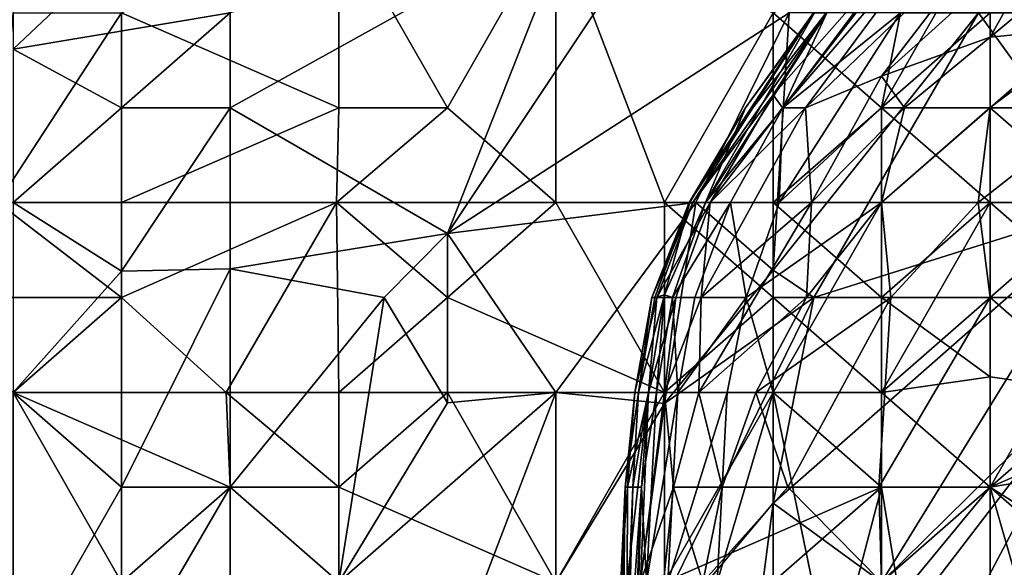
# Model space of a CAD drawing. Extents: x -161 to 11, y -10 to 160.
# Tile 90 of 256: x -1.0409 to -1.0004, y 0.1418 to 0.1644. Entities that reach past the tile are written whole.
import ezdxf

# ---------------------------------------------------------------- set-up
doc = ezdxf.new("R2010")
doc.units = 0

msp = doc.modelspace()

# ---------------------------------------------------------------- linework, layer by layer
for points in [[(-1.009481, 0.160755, 0.276175), (-1.000718, 0.172474, 0.276175), (-1.004637, 0.164662, 0.272269)], [(-1.009481, 0.160755, 0.276175), (-1.00768, 0.164662, 0.280081), (-1.000718, 0.172474, 0.276175)], [(-1.014359, 0.169004, 0.741019), (-1.018175, 0.168568, 0.744925), (-1.023301, 0.155583, 0.737112)], [(-1.009228, 0.164662, 0.7293), (-1.014359, 0.169004, 0.741019), (-1.023301, 0.155583, 0.737112)], [(-1.035471, 0.168568, 0.76055), (-1.041185, 0.168568, 0.764284), (-1.041185, 0.16317, 0.76055)], [(-1.032243, 0.164662, 0.754969), (-1.035471, 0.168568, 0.76055), (-1.041185, 0.16317, 0.76055)], [(-1.036714, 0.164662, 0.549899), (-1.027772, 0.168568, 0.544198), (-1.027772, 0.160755, 0.544981)], [(-1.032243, 0.160755, 0.7515), (-1.018175, 0.168568, 0.744925), (-1.032243, 0.164662, 0.754969)], [(-1.023301, 0.155583, 0.737112), (-1.018175, 0.168568, 0.744925), (-1.032243, 0.160755, 0.7515)], [(-1.027772, 0.168568, 0.544198), (-1.01883, 0.168568, 0.539208), (-1.023301, 0.160755, 0.542807)], [(-1.023301, 0.160755, 0.542807), (-1.027772, 0.160755, 0.544981), (-1.027772, 0.168568, 0.544198)], [(-1.01883, 0.156849, 0.541857), (-1.023301, 0.160755, 0.542807), (-1.01883, 0.168568, 0.539208)], [(-1.014359, 0.156849, 0.540338), (-1.01883, 0.168568, 0.539208), (-1.009887, 0.164662, 0.536197)], [(-1.014359, 0.156849, 0.540338), (-1.01883, 0.156849, 0.541857), (-1.01883, 0.168568, 0.539208)], [(-1.009887, 0.161286, 0.326956), (-1.009498, 0.160755, 0.334769), (-1.003457, 0.168568, 0.326956)], [(-1.007697, 0.164662, 0.315237), (-1.009887, 0.161286, 0.326956), (-1.003457, 0.168568, 0.326956)], [(-1.009887, 0.164662, 0.536197), (-1.000946, 0.168568, 0.531618), (-1.005416, 0.160755, 0.536218)], [(-1.009498, 0.160755, 0.334769), (-1.008547, 0.160755, 0.338675), (-1.002778, 0.168568, 0.330862)], [(-1.009498, 0.160755, 0.334769), (-1.002778, 0.168568, 0.330862), (-1.003457, 0.168568, 0.326956)], [(-1.002778, 0.168568, 0.330862), (-1.008547, 0.160755, 0.338675), (-1.000445, 0.168568, 0.338675)], [(-1.005416, 0.162057, 0.342581), (-1.000445, 0.168568, 0.338675), (-1.008547, 0.160755, 0.338675)], [(-1.000946, 0.160755, 0.535036), (-1.005416, 0.160755, 0.536218), (-1.000946, 0.168568, 0.531618)], [(-0.998218, 0.168568, 0.342581), (-1.005416, 0.162057, 0.342581), (-1.000946, 0.163663, 0.346487)], [(-1.000445, 0.168568, 0.338675), (-1.005416, 0.162057, 0.342581), (-0.998218, 0.168568, 0.342581)], [(-0.996475, 0.164662, 0.531999), (-1.000946, 0.160755, 0.535036), (-1.000946, 0.168568, 0.531618)], [(-0.995084, 0.168568, 0.346487), (-0.998218, 0.168568, 0.342581), (-1.000946, 0.163663, 0.346487)], [(-1.000946, 0.163663, 0.346487), (-0.996475, 0.164101, 0.350394), (-0.995084, 0.168568, 0.346487)], [(-1.041814, 0.156849, 0.553519), (-1.041185, 0.164662, 0.553047), (-1.036714, 0.164662, 0.549899)], [(-1.036714, 0.164662, 0.549899), (-1.036714, 0.156849, 0.55035), (-1.041814, 0.156849, 0.553519)], [(-1.036714, 0.160755, 0.755251), (-1.032243, 0.164662, 0.754969), (-1.041185, 0.16317, 0.76055)], [(-1.032243, 0.160755, 0.7515), (-1.032243, 0.164662, 0.754969), (-1.036714, 0.160755, 0.755251)], [(-1.036714, 0.156849, 0.55035), (-1.036714, 0.164662, 0.549899), (-1.027772, 0.160755, 0.544981)], [(-1.013066, 0.156849, 0.725394), (-1.009228, 0.164662, 0.7293), (-1.023301, 0.155583, 0.737112)], [(-1.009887, 0.156849, 0.538946), (-1.014359, 0.156849, 0.540338), (-1.009887, 0.164662, 0.536197)], [(-1.008227, 0.164662, 0.299612), (-1.011017, 0.160755, 0.287894), (-1.013344, 0.156849, 0.311331)], [(-1.008227, 0.164662, 0.299612), (-1.013344, 0.156849, 0.311331), (-1.010726, 0.160755, 0.311331)], [(-1.007697, 0.164662, 0.315237), (-1.013191, 0.156849, 0.326956), (-1.009887, 0.161286, 0.326956)], [(-1.007697, 0.164662, 0.315237), (-1.010726, 0.160755, 0.311331), (-1.013191, 0.156849, 0.326956)], [(-1.009228, 0.164662, 0.7293), (-1.013066, 0.156849, 0.725394), (-1.009887, 0.154065, 0.717581)], [(-1.012673, 0.156849, 0.280081), (-1.011017, 0.160755, 0.287894), (-1.008177, 0.164662, 0.283987)], [(-1.00768, 0.164662, 0.280081), (-1.012673, 0.156849, 0.280081), (-1.008177, 0.164662, 0.283987)], [(-1.012673, 0.156849, 0.280081), (-1.00768, 0.164662, 0.280081), (-1.009481, 0.160755, 0.276175)], [(-1.008227, 0.164662, 0.299612), (-1.008177, 0.164662, 0.283987), (-1.011017, 0.160755, 0.287894)], [(-1.008227, 0.164662, 0.299612), (-1.010726, 0.160755, 0.311331), (-1.007697, 0.164662, 0.315237)], [(-1.009887, 0.154065, 0.717581), (-1.001429, 0.164662, 0.717581), (-1.009228, 0.164662, 0.7293)], [(-1.005416, 0.160755, 0.536218), (-1.009887, 0.156849, 0.538946), (-1.009887, 0.164662, 0.536197)], [(-1.001429, 0.164662, 0.717581), (-1.009887, 0.154065, 0.717581), (-1.008208, 0.152943, 0.713675)], [(-1.009643, 0.156849, 0.272269), (-1.009481, 0.160755, 0.276175), (-1.004637, 0.164662, 0.272269)], [(-1.004637, 0.164662, 0.272269), (-1.005416, 0.160755, 0.270507), (-1.009643, 0.156849, 0.272269)], [(-0.995792, 0.156849, 0.69805), (-1.001429, 0.164662, 0.717581), (-1.008208, 0.152943, 0.713675)], [(-1.000946, 0.160755, 0.267773), (-1.005416, 0.160755, 0.270507), (-1.000946, 0.164662, 0.269172)], [(-1.005416, 0.160755, 0.270507), (-1.004637, 0.164662, 0.272269), (-1.000946, 0.164662, 0.269172)], [(-0.995792, 0.156849, 0.69805), (-0.989828, 0.164662, 0.69805), (-1.001429, 0.164662, 0.717581)], [(-0.996475, 0.160755, 0.534104), (-1.000946, 0.160755, 0.535036), (-0.996475, 0.164662, 0.531999)], [(-0.996475, 0.160755, 0.266393), (-1.000946, 0.160755, 0.267773), (-0.996475, 0.164662, 0.267235)], [(-1.000946, 0.164662, 0.269172), (-0.996475, 0.164662, 0.267235), (-1.000946, 0.160755, 0.267773)], [(-0.996475, 0.160755, 0.354215), (-0.996475, 0.164101, 0.350394), (-1.000946, 0.160771, 0.350394)], [(-1.000946, 0.160771, 0.350394), (-0.996475, 0.164101, 0.350394), (-1.000946, 0.163663, 0.346487)], [(-1.004472, 0.160755, 0.346487), (-1.000946, 0.163663, 0.346487), (-1.005416, 0.162057, 0.342581)], [(-1.000946, 0.160771, 0.350394), (-1.000946, 0.163663, 0.346487), (-1.004472, 0.160755, 0.346487)], [(-1.041185, 0.16317, 0.76055), (-1.041185, 0.156849, 0.755036), (-1.036714, 0.160755, 0.755251)], [(-1.008547, 0.160755, 0.338675), (-1.008311, 0.156849, 0.346487), (-1.005416, 0.162057, 0.342581)], [(-1.005416, 0.162057, 0.342581), (-1.008311, 0.156849, 0.346487), (-1.004472, 0.160755, 0.346487)], [(-1.009887, 0.161286, 0.326956), (-1.013191, 0.156849, 0.326956), (-1.012474, 0.156849, 0.334769)], [(-1.009887, 0.161286, 0.326956), (-1.012474, 0.156849, 0.334769), (-1.009498, 0.160755, 0.334769)], [(-1.041185, 0.156849, 0.755036), (-1.036714, 0.154033, 0.748831), (-1.036714, 0.160755, 0.755251)], [(-1.032243, 0.160755, 0.7515), (-1.036714, 0.160755, 0.755251), (-1.036714, 0.154033, 0.748831)], [(-1.036714, 0.156849, 0.55035), (-1.027772, 0.160755, 0.544981), (-1.027872, 0.156849, 0.545706)], [(-1.032243, 0.160755, 0.7515), (-1.036714, 0.154033, 0.748831), (-1.032243, 0.154126, 0.744925)], [(-1.032243, 0.160755, 0.7515), (-1.032243, 0.154126, 0.744925), (-1.023301, 0.155583, 0.737112)], [(-1.027872, 0.156849, 0.545706), (-1.023301, 0.160755, 0.542807), (-1.01883, 0.156849, 0.541857)], [(-1.027772, 0.160755, 0.544981), (-1.023301, 0.160755, 0.542807), (-1.027872, 0.156849, 0.545706)], [(-1.010726, 0.160755, 0.311331), (-1.013344, 0.156849, 0.311331), (-1.013191, 0.156849, 0.326956)], [(-1.011017, 0.160755, 0.287894), (-1.013314, 0.156849, 0.287894), (-1.013344, 0.156849, 0.311331)], [(-1.012673, 0.156849, 0.280081), (-1.013314, 0.156849, 0.287894), (-1.011017, 0.160755, 0.287894)], [(-1.008547, 0.160755, 0.338675), (-1.012844, 0.152943, 0.342581), (-1.008311, 0.156849, 0.346487)], [(-1.012474, 0.156849, 0.334769), (-1.012844, 0.152943, 0.342581), (-1.008547, 0.160755, 0.338675)], [(-1.011642, 0.156849, 0.276175), (-1.012673, 0.156849, 0.280081), (-1.009481, 0.160755, 0.276175)], [(-1.012474, 0.156849, 0.334769), (-1.008547, 0.160755, 0.338675), (-1.009498, 0.160755, 0.334769)], [(-1.011642, 0.156849, 0.276175), (-1.009481, 0.160755, 0.276175), (-1.009643, 0.156849, 0.272269)], [(-1.009887, 0.156849, 0.538946), (-1.005416, 0.160755, 0.536218), (-1.005421, 0.156849, 0.537894)], [(-1.005416, 0.156849, 0.268739), (-1.009643, 0.156849, 0.272269), (-1.005416, 0.160755, 0.270507)], [(-1.005416, 0.156849, 0.350314), (-1.004472, 0.160755, 0.346487), (-1.008311, 0.156849, 0.346487)], [(-1.000946, 0.156849, 0.537117), (-1.005421, 0.156849, 0.537894), (-1.005416, 0.160755, 0.536218)], [(-1.00144, 0.156849, 0.3543), (-1.000946, 0.160771, 0.350394), (-1.005416, 0.156849, 0.350314)], [(-1.005416, 0.156849, 0.350314), (-1.000946, 0.160771, 0.350394), (-1.004472, 0.160755, 0.346487)], [(-1.005416, 0.156849, 0.268739), (-1.005416, 0.160755, 0.270507), (-1.000946, 0.160755, 0.267773)], [(-1.000946, 0.156849, 0.266846), (-1.005416, 0.156849, 0.268739), (-1.000946, 0.160755, 0.267773)], [(-1.005416, 0.160755, 0.536218), (-1.000946, 0.160755, 0.535036), (-1.000946, 0.156849, 0.537117)], [(-0.996475, 0.160755, 0.354215), (-1.000946, 0.160771, 0.350394), (-1.00144, 0.156849, 0.3543)], [(-0.996475, 0.156849, 0.357861), (-0.996475, 0.160755, 0.354215), (-1.00144, 0.156849, 0.3543)], [(-0.996475, 0.160755, 0.534104), (-0.996475, 0.156849, 0.5366), (-1.000946, 0.160755, 0.535036)], [(-0.996475, 0.156849, 0.5366), (-1.000946, 0.156849, 0.537117), (-1.000946, 0.160755, 0.535036)], [(-0.996475, 0.156849, 0.265909), (-1.000946, 0.160755, 0.267773), (-0.996475, 0.160755, 0.266393)], [(-0.996475, 0.156849, 0.265909), (-1.000946, 0.156849, 0.266846), (-1.000946, 0.160755, 0.267773)], [(-1.045656, 0.152943, 0.556278), (-1.041814, 0.156849, 0.553519), (-1.036714, 0.152943, 0.550906)], [(-1.036714, 0.152943, 0.550906), (-1.041814, 0.156849, 0.553519), (-1.036714, 0.156849, 0.55035)], [(-1.041185, 0.149037, 0.747103), (-1.036714, 0.154033, 0.748831), (-1.041185, 0.156849, 0.755036)], [(-1.036714, 0.152943, 0.550906), (-1.036714, 0.156849, 0.55035), (-1.027872, 0.156849, 0.545706)], [(-1.032414, 0.149037, 0.549612), (-1.036714, 0.152943, 0.550906), (-1.027872, 0.156849, 0.545706)], [(-1.027872, 0.156849, 0.545706), (-1.027772, 0.149037, 0.547671), (-1.032414, 0.149037, 0.549612)], [(-1.027872, 0.156849, 0.545706), (-1.01883, 0.156849, 0.541857), (-1.023301, 0.152943, 0.544744)], [(-1.027772, 0.149037, 0.547671), (-1.027872, 0.156849, 0.545706), (-1.023301, 0.152943, 0.544744)], [(-1.023301, 0.155583, 0.737112), (-1.01883, 0.149037, 0.724142), (-1.013066, 0.156849, 0.725394)], [(-1.014359, 0.149037, 0.543551), (-1.023301, 0.152943, 0.544744), (-1.01883, 0.156849, 0.541857)], [(-1.014359, 0.148584, 0.717581), (-1.013066, 0.156849, 0.725394), (-1.01883, 0.149037, 0.724142)], [(-1.014359, 0.156849, 0.540338), (-1.014359, 0.149037, 0.543551), (-1.01883, 0.156849, 0.541857)], [(-1.014874, 0.152943, 0.32305), (-1.013344, 0.156849, 0.311331), (-1.014756, 0.152943, 0.299612)], [(-1.014874, 0.152943, 0.32305), (-1.014676, 0.152943, 0.330862), (-1.013191, 0.156849, 0.326956)], [(-1.013344, 0.156849, 0.311331), (-1.014874, 0.152943, 0.32305), (-1.013191, 0.156849, 0.326956)], [(-1.013314, 0.156849, 0.287894), (-1.014756, 0.152943, 0.299612), (-1.013344, 0.156849, 0.311331)], [(-1.013314, 0.156849, 0.287894), (-1.014359, 0.15305, 0.283987), (-1.014756, 0.152943, 0.299612)], [(-1.014676, 0.152943, 0.330862), (-1.013892, 0.152943, 0.338675), (-1.012474, 0.156849, 0.334769)], [(-1.013191, 0.156849, 0.326956), (-1.014676, 0.152943, 0.330862), (-1.012474, 0.156849, 0.334769)], [(-1.014025, 0.152943, 0.280081), (-1.014359, 0.15305, 0.283987), (-1.012673, 0.156849, 0.280081)], [(-1.009887, 0.156849, 0.538946), (-1.009887, 0.152943, 0.540719), (-1.014359, 0.156849, 0.540338)], [(-1.009887, 0.152943, 0.540719), (-1.014359, 0.149037, 0.543551), (-1.014359, 0.156849, 0.540338)], [(-1.012673, 0.156849, 0.280081), (-1.014359, 0.15305, 0.283987), (-1.013314, 0.156849, 0.287894)], [(-1.013066, 0.156849, 0.725394), (-1.014359, 0.148584, 0.717581), (-1.009887, 0.154065, 0.717581)], [(-1.011642, 0.156849, 0.276175), (-1.014025, 0.152943, 0.280081), (-1.012673, 0.156849, 0.280081)], [(-1.014025, 0.152943, 0.280081), (-1.011642, 0.156849, 0.276175), (-1.013107, 0.152943, 0.276175)], [(-1.012844, 0.152943, 0.342581), (-1.012474, 0.156849, 0.334769), (-1.013892, 0.152943, 0.338675)], [(-1.011642, 0.156849, 0.276175), (-1.010998, 0.152943, 0.272269), (-1.013107, 0.152943, 0.276175)], [(-1.008311, 0.156849, 0.346487), (-1.012945, 0.149037, 0.346487), (-1.008511, 0.152943, 0.350394)], [(-1.012945, 0.149037, 0.346487), (-1.008311, 0.156849, 0.346487), (-1.012844, 0.152943, 0.342581)], [(-1.011642, 0.156849, 0.276175), (-1.009643, 0.156849, 0.272269), (-1.010998, 0.152943, 0.272269)], [(-1.010998, 0.152943, 0.272269), (-1.009643, 0.156849, 0.272269), (-1.005416, 0.156849, 0.268739)], [(-1.010998, 0.152943, 0.272269), (-1.005416, 0.156849, 0.268739), (-1.009887, 0.149037, 0.270293)], [(-1.005416, 0.152943, 0.539944), (-1.009887, 0.152943, 0.540719), (-1.009887, 0.156849, 0.538946)], [(-1.005421, 0.156849, 0.537894), (-1.005416, 0.152943, 0.539944), (-1.009887, 0.156849, 0.538946)], [(-1.005416, 0.156849, 0.268739), (-1.005416, 0.149037, 0.267523), (-1.009887, 0.149037, 0.270293)], [(-1.009887, 0.144478, 0.705862), (-0.995792, 0.156849, 0.69805), (-1.008208, 0.152943, 0.713675)], [(-1.005416, 0.141224, 0.694248), (-0.995792, 0.156849, 0.69805), (-1.009887, 0.144478, 0.705862)], [(-1.005416, 0.156849, 0.350314), (-1.008511, 0.152943, 0.350394), (-1.005044, 0.152943, 0.3543)], [(-1.008311, 0.156849, 0.346487), (-1.008511, 0.152943, 0.350394), (-1.005416, 0.156849, 0.350314)], [(-1.005416, 0.152943, 0.539944), (-1.005421, 0.156849, 0.537894), (-1.000946, 0.156849, 0.537117)], [(-1.005416, 0.156849, 0.268739), (-1.000946, 0.156849, 0.266846), (-1.005416, 0.149037, 0.267523)], [(-1.000946, 0.152943, 0.539492), (-1.005416, 0.152943, 0.539944), (-1.000946, 0.156849, 0.537117)], [(-1.00144, 0.156849, 0.3543), (-1.005416, 0.156849, 0.350314), (-1.005044, 0.152943, 0.3543)], [(-1.000946, 0.152943, 0.26633), (-1.005416, 0.149037, 0.267523), (-1.000946, 0.156849, 0.266846)], [(-0.996475, 0.150034, 0.690237), (-0.995792, 0.156849, 0.69805), (-1.005416, 0.141224, 0.694248)], [(-1.00144, 0.156849, 0.3543), (-1.005044, 0.152943, 0.3543), (-1.000946, 0.152943, 0.357699)], [(-0.996475, 0.156849, 0.357861), (-1.00144, 0.156849, 0.3543), (-1.000946, 0.152943, 0.357699)], [(-0.996475, 0.156849, 0.5366), (-1.000946, 0.152943, 0.539492), (-1.000946, 0.156849, 0.537117)], [(-0.992004, 0.152943, 0.539757), (-1.000946, 0.152943, 0.539492), (-0.996475, 0.156849, 0.5366)], [(-0.996475, 0.152943, 0.360467), (-0.996475, 0.156849, 0.357861), (-1.000946, 0.152943, 0.357699)], [(-0.996475, 0.152943, 0.26568), (-1.000946, 0.156849, 0.266846), (-0.996475, 0.156849, 0.265909)], [(-1.000946, 0.152943, 0.26633), (-1.000946, 0.156849, 0.266846), (-0.996475, 0.152943, 0.26568)], [(-1.025909, 0.152943, 0.737112), (-1.023301, 0.155583, 0.737112), (-1.032243, 0.154126, 0.744925)], [(-1.023301, 0.148612, 0.7293), (-1.023301, 0.155583, 0.737112), (-1.025909, 0.152943, 0.737112)], [(-1.023301, 0.148612, 0.7293), (-1.01883, 0.149037, 0.724142), (-1.023301, 0.155583, 0.737112)], [(-1.036714, 0.154033, 0.748831), (-1.036714, 0.14513, 0.739079), (-1.032243, 0.154126, 0.744925)], [(-1.036714, 0.14513, 0.739079), (-1.032243, 0.14513, 0.73489), (-1.032243, 0.154126, 0.744925)], [(-1.032243, 0.14513, 0.73489), (-1.025909, 0.152943, 0.737112), (-1.032243, 0.154126, 0.744925)], [(-1.041185, 0.149037, 0.747103), (-1.036714, 0.14513, 0.739079), (-1.036714, 0.154033, 0.748831)], [(-1.008208, 0.152943, 0.713675), (-1.009887, 0.154065, 0.717581), (-1.014359, 0.148584, 0.717581)], [(-1.045656, 0.152943, 0.556278), (-1.036714, 0.152943, 0.550906), (-1.041185, 0.149037, 0.554068)], [(-1.041185, 0.149037, 0.554068), (-1.036714, 0.152943, 0.550906), (-1.032414, 0.149037, 0.549612)], [(-1.025909, 0.152943, 0.737112), (-1.032243, 0.14513, 0.73489), (-1.027772, 0.141224, 0.725524)], [(-1.023301, 0.149037, 0.54601), (-1.027772, 0.149037, 0.547671), (-1.023301, 0.152943, 0.544744)], [(-1.027772, 0.141224, 0.725524), (-1.023301, 0.148612, 0.7293), (-1.025909, 0.152943, 0.737112)], [(-1.023301, 0.149037, 0.54601), (-1.023301, 0.152943, 0.544744), (-1.014359, 0.149037, 0.543551)], [(-1.008208, 0.152943, 0.713675), (-1.015888, 0.137318, 0.705862), (-1.009887, 0.144478, 0.705862)], [(-1.015888, 0.137318, 0.705862), (-1.008208, 0.152943, 0.713675), (-1.014359, 0.148584, 0.717581)], [(-1.015019, 0.149037, 0.338675), (-1.014676, 0.152943, 0.330862), (-1.015574, 0.149037, 0.330862)], [(-1.014874, 0.152943, 0.32305), (-1.015574, 0.149037, 0.330862), (-1.014676, 0.152943, 0.330862)], [(-1.015574, 0.149037, 0.330862), (-1.014874, 0.152943, 0.32305), (-1.015428, 0.149037, 0.303519)], [(-1.014359, 0.15305, 0.283987), (-1.015428, 0.149037, 0.303519), (-1.014756, 0.152943, 0.299612)], [(-1.015428, 0.149037, 0.303519), (-1.014359, 0.15305, 0.283987), (-1.015023, 0.149037, 0.283987)], [(-1.014756, 0.152943, 0.299612), (-1.015428, 0.149037, 0.303519), (-1.014874, 0.152943, 0.32305)], [(-1.014685, 0.149037, 0.280081), (-1.015023, 0.149037, 0.283987), (-1.014359, 0.15305, 0.283987)], [(-1.014676, 0.152943, 0.330862), (-1.015019, 0.149037, 0.338675), (-1.013892, 0.152943, 0.338675)], [(-1.015019, 0.149037, 0.338675), (-1.014359, 0.149037, 0.342419), (-1.013892, 0.152943, 0.338675)], [(-1.014025, 0.152943, 0.280081), (-1.014685, 0.149037, 0.280081), (-1.014359, 0.15305, 0.283987)], [(-1.013813, 0.149037, 0.276175), (-1.014685, 0.149037, 0.280081), (-1.014025, 0.152943, 0.280081)], [(-1.014359, 0.149037, 0.543551), (-1.009887, 0.152943, 0.540719), (-1.009887, 0.149037, 0.542712)], [(-1.012945, 0.149037, 0.346487), (-1.012844, 0.152943, 0.342581), (-1.014359, 0.149037, 0.342419)], [(-1.013892, 0.152943, 0.338675), (-1.014359, 0.149037, 0.342419), (-1.012844, 0.152943, 0.342581)], [(-1.013813, 0.149037, 0.276175), (-1.014025, 0.152943, 0.280081), (-1.013107, 0.152943, 0.276175)], [(-1.010998, 0.152943, 0.272269), (-1.011772, 0.149037, 0.272269), (-1.013813, 0.149037, 0.276175)], [(-1.013107, 0.152943, 0.276175), (-1.010998, 0.152943, 0.272269), (-1.013813, 0.149037, 0.276175)], [(-1.008511, 0.152943, 0.350394), (-1.012945, 0.149037, 0.346487), (-1.010592, 0.149037, 0.350394)], [(-1.010998, 0.152943, 0.272269), (-1.009887, 0.149037, 0.270293), (-1.011772, 0.149037, 0.272269)], [(-1.009284, 0.14513, 0.3543), (-1.005044, 0.152943, 0.3543), (-1.010592, 0.149037, 0.350394)], [(-1.010592, 0.149037, 0.350394), (-1.005044, 0.152943, 0.3543), (-1.008511, 0.152943, 0.350394)], [(-1.005416, 0.149037, 0.542304), (-1.009887, 0.149037, 0.542712), (-1.009887, 0.152943, 0.540719)], [(-1.005416, 0.152943, 0.539944), (-1.005416, 0.149037, 0.542304), (-1.009887, 0.152943, 0.540719)], [(-1.005044, 0.152943, 0.3543), (-1.009284, 0.14513, 0.3543), (-1.00553, 0.14513, 0.358206)], [(-1.00553, 0.14513, 0.358206), (-1.000946, 0.152943, 0.357699), (-1.005044, 0.152943, 0.3543)], [(-1.000946, 0.152943, 0.357699), (-1.00553, 0.14513, 0.358206), (-1.000946, 0.14513, 0.361712)], [(-1.000946, 0.152943, 0.539492), (-1.000946, 0.149678, 0.5418), (-1.005416, 0.152943, 0.539944)], [(-1.005416, 0.149037, 0.542304), (-1.005416, 0.152943, 0.539944), (-1.000946, 0.149678, 0.5418)], [(-1.000946, 0.14513, 0.266052), (-1.005416, 0.149037, 0.267523), (-1.000946, 0.152943, 0.26633)], [(-0.992004, 0.152943, 0.539757), (-0.996475, 0.149037, 0.542666), (-1.000946, 0.152943, 0.539492)], [(-0.996475, 0.149037, 0.542666), (-1.000946, 0.149678, 0.5418), (-1.000946, 0.152943, 0.539492)], [(-1.000946, 0.14513, 0.361712), (-0.996475, 0.152943, 0.360467), (-1.000946, 0.152943, 0.357699)], [(-1.000946, 0.152943, 0.26633), (-0.996475, 0.152943, 0.26568), (-0.996475, 0.149037, 0.265619)], [(-1.000946, 0.14513, 0.361712), (-0.992004, 0.149037, 0.364931), (-0.996475, 0.152943, 0.360467)], [(-1.000946, 0.14513, 0.266052), (-1.000946, 0.152943, 0.26633), (-0.996475, 0.149037, 0.265619)], [(-1.006221, 0.137318, 0.690237), (-0.996475, 0.150034, 0.690237), (-1.005416, 0.141224, 0.694248)], [(-0.996475, 0.150034, 0.690237), (-1.006221, 0.137318, 0.690237), (-1.005416, 0.133142, 0.682425)], [(-0.996475, 0.150034, 0.690237), (-1.005416, 0.133142, 0.682425), (-0.996965, 0.141224, 0.678519)], [(-1.000946, 0.149678, 0.5418), (-1.000946, 0.14513, 0.545472), (-1.005416, 0.149037, 0.542304)], [(-0.996475, 0.149037, 0.542666), (-1.000946, 0.14513, 0.545472), (-1.000946, 0.149678, 0.5418)], [(-1.032243, 0.14513, 0.550686), (-1.041185, 0.149037, 0.554068), (-1.032414, 0.149037, 0.549612)], [(-1.041185, 0.137318, 0.732455), (-1.036714, 0.14513, 0.739079), (-1.041185, 0.149037, 0.747103)], [(-1.036714, 0.141224, 0.553896), (-1.041185, 0.141224, 0.556046), (-1.041185, 0.149037, 0.554068)], [(-1.041185, 0.149037, 0.554068), (-1.032243, 0.14513, 0.550686), (-1.036714, 0.141224, 0.553896)], [(-1.027772, 0.14513, 0.548994), (-1.032414, 0.149037, 0.549612), (-1.027772, 0.149037, 0.547671)], [(-1.032414, 0.149037, 0.549612), (-1.027772, 0.14513, 0.548994), (-1.032243, 0.14513, 0.550686)], [(-1.027772, 0.14513, 0.548994), (-1.023301, 0.149037, 0.54601), (-1.01883, 0.141224, 0.548389)], [(-1.027772, 0.141224, 0.725524), (-1.01883, 0.149037, 0.724142), (-1.023301, 0.148612, 0.7293)], [(-1.027772, 0.14513, 0.548994), (-1.027772, 0.149037, 0.547671), (-1.023301, 0.149037, 0.54601)], [(-1.01883, 0.149037, 0.724142), (-1.027772, 0.141224, 0.725524), (-1.023301, 0.137318, 0.71565)], [(-1.014359, 0.149037, 0.543551), (-1.01883, 0.141224, 0.548389), (-1.023301, 0.149037, 0.54601)], [(-1.01883, 0.149037, 0.724142), (-1.023301, 0.137318, 0.71565), (-1.01883, 0.141224, 0.714856)], [(-1.01883, 0.149037, 0.724142), (-1.01883, 0.141224, 0.714856), (-1.014359, 0.148584, 0.717581)], [(-1.01883, 0.141224, 0.548389), (-1.014359, 0.149037, 0.543551), (-1.014359, 0.141224, 0.547827)], [(-1.015876, 0.14513, 0.334769), (-1.015574, 0.149037, 0.330862), (-1.015985, 0.14513, 0.32305)], [(-1.015428, 0.149037, 0.303519), (-1.015985, 0.14513, 0.32305), (-1.015574, 0.149037, 0.330862)], [(-1.015985, 0.14513, 0.32305), (-1.015428, 0.149037, 0.303519), (-1.015656, 0.14513, 0.299612)], [(-1.015895, 0.141224, 0.338675), (-1.015352, 0.141224, 0.342581), (-1.015019, 0.149037, 0.338675)], [(-1.015876, 0.14513, 0.334769), (-1.015895, 0.141224, 0.338675), (-1.015019, 0.149037, 0.338675)], [(-1.015574, 0.149037, 0.330862), (-1.015876, 0.14513, 0.334769), (-1.015019, 0.149037, 0.338675)], [(-1.015023, 0.149037, 0.283987), (-1.015656, 0.14513, 0.299612), (-1.015428, 0.149037, 0.303519)], [(-1.015656, 0.14513, 0.299612), (-1.015023, 0.149037, 0.283987), (-1.015311, 0.14513, 0.283987)], [(-1.015352, 0.141224, 0.342581), (-1.013988, 0.14513, 0.346487), (-1.014359, 0.149037, 0.342419)], [(-1.014359, 0.149037, 0.342419), (-1.015019, 0.149037, 0.338675), (-1.015352, 0.141224, 0.342581)], [(-1.015023, 0.149037, 0.283987), (-1.014685, 0.149037, 0.280081), (-1.015311, 0.14513, 0.283987)], [(-1.015095, 0.141224, 0.280081), (-1.015311, 0.14513, 0.283987), (-1.014685, 0.149037, 0.280081)], [(-1.014685, 0.149037, 0.280081), (-1.013813, 0.149037, 0.276175), (-1.015095, 0.141224, 0.280081)], [(-1.013813, 0.149037, 0.276175), (-1.014226, 0.141224, 0.276175), (-1.015095, 0.141224, 0.280081)], [(-1.012945, 0.149037, 0.346487), (-1.014359, 0.149037, 0.342419), (-1.013988, 0.14513, 0.346487)], [(-1.005416, 0.14513, 0.545143), (-1.014359, 0.141224, 0.547827), (-1.009887, 0.149037, 0.542712)], [(-1.009887, 0.149037, 0.542712), (-1.014359, 0.141224, 0.547827), (-1.014359, 0.149037, 0.543551)], [(-1.013813, 0.149037, 0.276175), (-1.011772, 0.149037, 0.272269), (-1.014226, 0.141224, 0.276175)], [(-1.011772, 0.149037, 0.272269), (-1.012193, 0.141224, 0.272269), (-1.014226, 0.141224, 0.276175)], [(-1.013988, 0.14513, 0.346487), (-1.011986, 0.14513, 0.350394), (-1.012945, 0.149037, 0.346487)], [(-1.010592, 0.149037, 0.350394), (-1.012945, 0.149037, 0.346487), (-1.011986, 0.14513, 0.350394)], [(-1.012193, 0.141224, 0.272269), (-1.011772, 0.149037, 0.272269), (-1.009887, 0.149037, 0.270293)], [(-1.009887, 0.137318, 0.269948), (-1.012193, 0.141224, 0.272269), (-1.009887, 0.149037, 0.270293)], [(-1.010592, 0.149037, 0.350394), (-1.011986, 0.14513, 0.350394), (-1.009284, 0.14513, 0.3543)], [(-1.005416, 0.14513, 0.545143), (-1.009887, 0.149037, 0.542712), (-1.005416, 0.149037, 0.542304)], [(-1.005416, 0.14513, 0.267346), (-1.009887, 0.149037, 0.270293), (-1.005416, 0.149037, 0.267523)], [(-1.007463, 0.137318, 0.268362), (-1.009887, 0.137318, 0.269948), (-1.009887, 0.149037, 0.270293)], [(-1.009887, 0.149037, 0.270293), (-1.005416, 0.14513, 0.267346), (-1.007463, 0.137318, 0.268362)], [(-1.005416, 0.14513, 0.267346), (-1.005416, 0.149037, 0.267523), (-1.000946, 0.14513, 0.266052)], [(-1.000946, 0.14513, 0.545472), (-1.005416, 0.14513, 0.545143), (-1.005416, 0.149037, 0.542304)], [(-0.992004, 0.149037, 0.364931), (-1.000946, 0.14513, 0.361712), (-0.996475, 0.141224, 0.365656)], [(-0.996475, 0.145872, 0.545706), (-1.000946, 0.14513, 0.545472), (-0.996475, 0.149037, 0.542666)], [(-1.000946, 0.14513, 0.266052), (-0.996475, 0.149037, 0.265619), (-0.996475, 0.129505, 0.265752)], [(-1.015888, 0.137318, 0.705862), (-1.014359, 0.148584, 0.717581), (-1.01883, 0.141224, 0.714856)], [(-1.000946, 0.14513, 0.545472), (-0.996475, 0.145872, 0.545706), (-0.996475, 0.142296, 0.549612)], [(-1.036714, 0.137445, 0.7293), (-1.036714, 0.14513, 0.739079), (-1.041185, 0.137318, 0.732455)], [(-1.027772, 0.141224, 0.550556), (-1.036714, 0.141224, 0.553896), (-1.032243, 0.14513, 0.550686)], [(-1.036714, 0.137445, 0.7293), (-1.032243, 0.14513, 0.73489), (-1.036714, 0.14513, 0.739079)], [(-1.032243, 0.137318, 0.72513), (-1.032243, 0.14513, 0.73489), (-1.036714, 0.137445, 0.7293)], [(-1.032243, 0.137318, 0.72513), (-1.027772, 0.141224, 0.725524), (-1.032243, 0.14513, 0.73489)], [(-1.027772, 0.14513, 0.548994), (-1.027772, 0.141224, 0.550556), (-1.032243, 0.14513, 0.550686)], [(-1.01883, 0.141224, 0.548389), (-1.027772, 0.141224, 0.550556), (-1.027772, 0.14513, 0.548994)], [(-1.015985, 0.14513, 0.32305), (-1.016213, 0.137318, 0.326956), (-1.016163, 0.141224, 0.330862)], [(-1.016127, 0.133412, 0.319144), (-1.016213, 0.137318, 0.326956), (-1.015985, 0.14513, 0.32305)], [(-1.015895, 0.141224, 0.338675), (-1.015876, 0.14513, 0.334769), (-1.016163, 0.141224, 0.330862)], [(-1.015985, 0.14513, 0.32305), (-1.016163, 0.141224, 0.330862), (-1.015876, 0.14513, 0.334769)], [(-1.015656, 0.14513, 0.299612), (-1.016127, 0.133412, 0.319144), (-1.015985, 0.14513, 0.32305)], [(-1.015656, 0.14513, 0.299612), (-1.015871, 0.137318, 0.299612), (-1.016127, 0.133412, 0.319144)], [(-1.015311, 0.14513, 0.283987), (-1.015871, 0.137318, 0.299612), (-1.015656, 0.14513, 0.299612)], [(-1.015871, 0.137318, 0.299612), (-1.015311, 0.14513, 0.283987), (-1.015819, 0.133412, 0.2918)], [(-1.015819, 0.133412, 0.2918), (-1.015311, 0.14513, 0.283987), (-1.01554, 0.137318, 0.283987)], [(-1.015311, 0.14513, 0.283987), (-1.015095, 0.141224, 0.280081), (-1.01554, 0.137318, 0.283987)], [(-1.013988, 0.14513, 0.346487), (-1.015352, 0.141224, 0.342581), (-1.014398, 0.141224, 0.346487)], [(-1.013988, 0.14513, 0.346487), (-1.014398, 0.141224, 0.346487), (-1.012782, 0.141224, 0.350394)], [(-1.005416, 0.139718, 0.549612), (-1.014359, 0.137318, 0.550573), (-1.005416, 0.14513, 0.545143)], [(-1.005416, 0.14513, 0.545143), (-1.014359, 0.137318, 0.550573), (-1.014359, 0.141224, 0.547827)], [(-1.011986, 0.14513, 0.350394), (-1.013988, 0.14513, 0.346487), (-1.012782, 0.141224, 0.350394)], [(-1.009284, 0.14513, 0.3543), (-1.012782, 0.141224, 0.350394), (-1.005416, 0.141224, 0.359545)], [(-1.011986, 0.14513, 0.350394), (-1.012782, 0.141224, 0.350394), (-1.009284, 0.14513, 0.3543)], [(-1.009284, 0.14513, 0.3543), (-1.005416, 0.141224, 0.359545), (-1.00553, 0.14513, 0.358206)], [(-1.007463, 0.137318, 0.268362), (-1.005416, 0.14513, 0.267346), (-1.005416, 0.117787, 0.267564)], [(-1.005416, 0.141224, 0.359545), (-1.000946, 0.14513, 0.361712), (-1.00553, 0.14513, 0.358206)], [(-1.005416, 0.139718, 0.549612), (-1.005416, 0.14513, 0.545143), (-1.000946, 0.14513, 0.545472)], [(-1.000946, 0.140734, 0.549612), (-1.005416, 0.139718, 0.549612), (-1.000946, 0.14513, 0.545472)], [(-1.000946, 0.137318, 0.363975), (-1.000946, 0.14513, 0.361712), (-1.005416, 0.141224, 0.359545)], [(-1.005416, 0.14513, 0.267346), (-1.000946, 0.14513, 0.266052), (-1.000946, 0.117787, 0.266281)], [(-1.000946, 0.117787, 0.266281), (-1.005416, 0.117787, 0.267564), (-1.005416, 0.14513, 0.267346)], [(-1.000946, 0.140734, 0.549612), (-1.000946, 0.14513, 0.545472), (-0.996475, 0.142296, 0.549612)], [(-1.000946, 0.137318, 0.363975), (-0.996475, 0.141224, 0.365656), (-1.000946, 0.14513, 0.361712)], [(-0.996475, 0.129505, 0.265752), (-1.000946, 0.117787, 0.266281), (-1.000946, 0.14513, 0.266052)], [(-1.009887, 0.144478, 0.705862), (-1.015888, 0.137318, 0.705862), (-1.010823, 0.137318, 0.69805)], [(-1.009887, 0.144478, 0.705862), (-1.010823, 0.137318, 0.69805), (-1.005416, 0.141224, 0.694248)], [(-1.000946, 0.140734, 0.549612), (-0.996475, 0.142296, 0.549612), (-0.992004, 0.14137, 0.553519)]]:
    msp.add_3dface(points)

doc.saveas('drawing.dxf')
